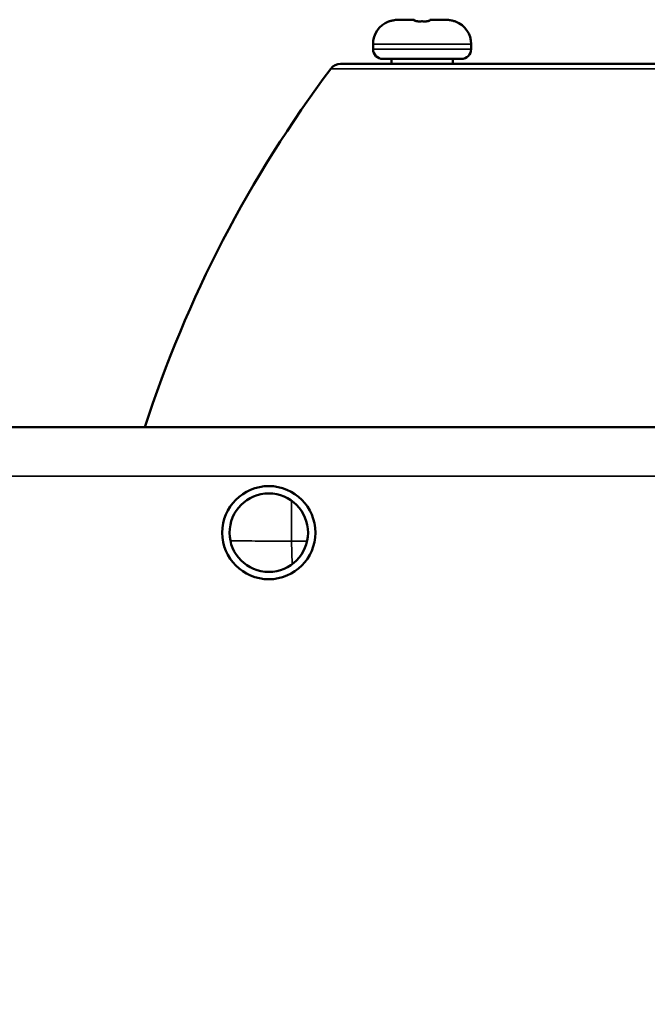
# Model space of a CAD drawing. Header units: millimetres. Extents: x 50 to 3176, y 50 to 2109.
# Tile 151 of 256: x 1211 to 1236, y 511 to 552. Entities that reach past the tile are written whole.
import ezdxf

# ---------------------------------------------------------------- set-up
doc = ezdxf.new("R2010")
doc.units = ezdxf.units.MM
doc.header["$LTSCALE"] = 10
doc.layers.add('Visible (ISO)', color=7, linetype='Continuous', lineweight=50)
doc.layers.add('Visible Narrow (ISO)', color=7, linetype='Continuous', lineweight=35)

msp = doc.modelspace()

# ---------------------------------------------------------------- linework, layer by layer
at = {"layer": 'Visible (ISO)'}
for p, q in [((1226.853, 551.5584), (1226.2662, 551.5584)), ((1228.1397, 551.5584), (1227.553, 551.5584)), ((1228.1398, 551.5584), (1228.1397, 551.5584)), ((1225.203, 550.3584), (1225.203, 550.5584)), ((1229.203, 550.3584), (1229.203, 550.5584)), ((1223.8815, 549.7584), (1342.0244, 549.7584)), ((1225.603, 549.9584), (1228.803, 549.9584)), ((1225.953, 549.9584), (1225.953, 549.7584)), ((1228.453, 549.9584), (1228.453, 549.7584)), ((1012.953, 534.9384), (1362.953, 534.9384))]:
    msp.add_line(p, q, dxfattribs=at)
for centre, radius in [((1220.953, 530.6384), 1.9), ((1220.953, 530.6384), 1.6), ((1187.953, 493.4384), 25.0206)]:
    msp.add_circle(centre, radius, dxfattribs=at)
for centre, radius, start, end in [((1226.203, 550.5584), 1, 111.61824, 180), ((1225.853, 551.4416), 0.05, 84.74595, 111.61819), ((1226.853, 551.5084), 0.05, 11.51058, 90.0066), ((1227.553, 551.5084), 0.05, 89.99203, 168.48975), ((1228.553, 551.4416), 0.05, 68.38181, 95.25418), ((1228.203, 550.5584), 1, 0, 68.38176), ((1225.603, 550.3584), 0.4, 180, 270), ((1228.803, 550.3584), 0.4, 270, 0), ((1223.8815, 549.2584), 0.5, 90, 143.07956), ((1263.6394, 519.4356), 50.2, 143.12553, 162.01176)]:
    msp.add_arc(centre, radius, start, end, dxfattribs=at)
for centre, major_axis, ratio, start_param, end_param in [((1226.2651, 550.4605), (-0.9192, -0.6011), 0.999555, 4.132459, 4.1324862), ((1227.9617, 550.0302), (-0.5723, -1.4543), 0.8204583, 3.4538095, 3.4538887)]:
    msp.add_ellipse(centre, major_axis=major_axis, ratio=ratio, start_param=start_param, end_param=end_param, dxfattribs=at)
for points, knots in [([(1225.8489, 551.4895), (1225.8489, 551.4895), (1225.8493, 551.4895), (1225.8513, 551.4899), (1225.8538, 551.4905), (1225.8621, 551.4925), (1225.8695, 551.4944), (1225.89, 551.4998), (1225.9045, 551.5037), (1225.9395, 551.5128), (1225.961, 551.5181), (1226.0085, 551.5291), (1226.0353, 551.5347), (1226.0733, 551.5416), (1226.0842, 551.5435), (1226.0952, 551.5452)], [0.010469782, 0.010469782, 0.010469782, 0.010469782, 0.011845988, 0.011845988, 0.014821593, 0.014821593, 0.019888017, 0.019888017, 0.026621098, 0.026621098, 0.034335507, 0.034335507, 0.042673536, 0.042673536, 0.046004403, 0.046004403, 0.046004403, 0.046004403]), ([(1225.8575, 551.4914), (1225.8628, 551.4927), (1225.87, 551.4945), (1225.8902, 551.4999), (1225.9047, 551.5038), (1225.9397, 551.5128), (1225.9612, 551.5182), (1226.0087, 551.5291), (1226.0355, 551.5348), (1226.0735, 551.5416), (1226.0843, 551.5435), (1226.0952, 551.5452)], [0.015029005, 0.015029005, 0.015029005, 0.015029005, 0.019910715, 0.019910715, 0.026641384, 0.026641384, 0.034355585, 0.034355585, 0.042695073, 0.042695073, 0.045998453, 0.045998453, 0.045998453, 0.045998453]), ([(1226.0952, 551.5452), (1226.1065, 551.547), (1226.1179, 551.5486), (1226.1406, 551.5514), (1226.1519, 551.5526), (1226.1747, 551.5547), (1226.1861, 551.5556), (1226.209, 551.557), (1226.2204, 551.5576), (1226.2433, 551.5583), (1226.2547, 551.5584), (1226.2662, 551.5584)], [4.55761707, 4.55761707, 4.55761707, 4.55761707, 4.58864043, 4.58864043, 4.61966379, 4.61966379, 4.65068714, 4.65068714, 4.6817105, 4.6817105, 4.71273386, 4.71273386, 4.71273386, 4.71273386]), ([(1226.8918, 551.5238), (1226.8918, 551.5238), (1226.8921, 551.5236), (1226.8938, 551.5225), (1226.8963, 551.5211), (1226.9046, 551.5171), (1226.9115, 551.5144), (1226.9306, 551.508), (1226.9441, 551.5044), (1226.9765, 551.4977), (1226.9962, 551.4947), (1227.0382, 551.4907), (1227.061, 551.4897), (1227.0896, 551.4898), (1227.0956, 551.4899), (1227.1015, 551.4901)], [0.007262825, 0.007262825, 0.007262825, 0.007262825, 0.008737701, 0.008737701, 0.012013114, 0.012013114, 0.016718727, 0.016718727, 0.022857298, 0.022857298, 0.029711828, 0.029711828, 0.036563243, 0.036563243, 0.038340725, 0.038340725, 0.038340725, 0.038340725]), ([(1227.1015, 551.4901), (1227.1082, 551.4903), (1227.115, 551.4905), (1227.1285, 551.4908), (1227.1353, 551.4909), (1227.1488, 551.4912), (1227.1556, 551.4913), (1227.1691, 551.4914), (1227.1759, 551.4915), (1227.1894, 551.4916), (1227.1962, 551.4916), (1227.203, 551.4916)], [4.682809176, 4.682809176, 4.682809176, 4.682809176, 4.688740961, 4.688740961, 4.694672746, 4.694672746, 4.700604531, 4.700604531, 4.706536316, 4.706536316, 4.712468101, 4.712468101, 4.712468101, 4.712468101]), ([(1227.203, 551.4916), (1227.2097, 551.4916), (1227.2165, 551.4916), (1227.23, 551.4915), (1227.2368, 551.4914), (1227.2503, 551.4913), (1227.2571, 551.4912), (1227.2706, 551.4909), (1227.2774, 551.4908), (1227.2909, 551.4905), (1227.2977, 551.4903), (1227.3044, 551.4901)], [4.712359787, 4.712359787, 4.712359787, 4.712359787, 4.718271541, 4.718271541, 4.724183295, 4.724183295, 4.730095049, 4.730095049, 4.736006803, 4.736006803, 4.741918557, 4.741918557, 4.741918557, 4.741918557]), ([(1227.3044, 551.4901), (1227.3271, 551.4894), (1227.3501, 551.4899), (1227.3927, 551.4928), (1227.4129, 551.4952), (1227.449, 551.5014), (1227.4653, 551.5053), (1227.4919, 551.5132), (1227.5026, 551.5175), (1227.5113, 551.522), (1227.5131, 551.5231), (1227.514, 551.5238), (1227.5141, 551.5238), (1227.5141, 551.5238)], [0, 0, 0, 0, 0.006808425, 0.006808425, 0.013457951, 0.013457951, 0.02024146, 0.02024146, 0.027148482, 0.027148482, 0.030157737, 0.030157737, 0.031049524, 0.031049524, 0.031049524, 0.031049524]), ([(1227.3044, 551.4901), (1227.3271, 551.4894), (1227.3501, 551.4899), (1227.3927, 551.4928), (1227.4128, 551.4952), (1227.4489, 551.5014), (1227.4652, 551.5052), (1227.4889, 551.5123), (1227.4977, 551.5156), (1227.504, 551.5184)], [0, 0, 0, 0, 0.00680182, 0.00680182, 0.013453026, 0.013453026, 0.020233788, 0.020233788, 0.025622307, 0.025622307, 0.025622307, 0.025622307]), ([(1228.1398, 551.5584), (1228.1512, 551.5584), (1228.1627, 551.5583), (1228.1856, 551.5576), (1228.197, 551.557), (1228.2198, 551.5556), (1228.2312, 551.5547), (1228.254, 551.5526), (1228.2654, 551.5514), (1228.2881, 551.5486), (1228.2994, 551.547), (1228.3107, 551.5452)], [4.712098, 4.712098, 4.712098, 4.712098, 4.74311261, 4.74311261, 4.77412723, 4.77412723, 4.80514184, 4.80514184, 4.83615646, 4.83615646, 4.86717107, 4.86717107, 4.86717107, 4.86717107]), ([(1228.3107, 551.5452), (1228.3397, 551.5407), (1228.3689, 551.5351), (1228.4228, 551.5234), (1228.4483, 551.5173), (1228.4924, 551.5061), (1228.5117, 551.5009), (1228.5334, 551.4952), (1228.5393, 551.4937), (1228.5457, 551.4921), (1228.5471, 551.4917), (1228.5484, 551.4914)], [0, 0, 0, 0, 0.00879892, 0.00879892, 0.017437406, 0.017437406, 0.02589142, 0.02589142, 0.029749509, 0.029749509, 0.030940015, 0.030940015, 0.030940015, 0.030940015]), ([(1228.3107, 551.5452), (1228.3397, 551.5406), (1228.3689, 551.535), (1228.4229, 551.5234), (1228.4484, 551.5173), (1228.4924, 551.5061), (1228.5118, 551.5009), (1228.5334, 551.4952), (1228.5394, 551.4937), (1228.5486, 551.4913), (1228.5522, 551.4905), (1228.556, 551.4896), (1228.557, 551.4895), (1228.557, 551.4895)], [0, 0, 0, 0, 0.008809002, 0.008809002, 0.017447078, 0.017447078, 0.025900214, 0.025900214, 0.029755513, 0.029755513, 0.033245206, 0.033245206, 0.035488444, 0.035488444, 0.035488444, 0.035488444])]:
    msp.add_open_spline(points, degree=3, knots=knots, dxfattribs=at)
at = {"layer": 'Visible Narrow (ISO)'}
for p, q in [((1225.8344, 551.4865), (1225.8345, 551.4881)), ((1226.0952, 551.5451), (1226.0952, 551.5452)), ((1227.1016, 551.4865), (1227.1015, 551.4901)), ((1228.3107, 551.5451), (1228.3107, 551.5452)), ((1228.5714, 551.4881), (1228.5715, 551.4865)), ((1225.203, 550.5584), (1229.203, 550.5584)), ((1229.203, 550.3584), (1225.203, 550.3584)), ((1282.9519, 549.5588), (1223.4818, 549.5588)), ((1362.953, 532.9384), (1012.953, 532.9384)), ((1221.8752, 531.9459), (1221.8752, 530.2943)), ((1222.5155, 530.2943), (1221.8752, 530.2943)), ((1221.9016, 529.35), (1221.8752, 530.2943))]:
    msp.add_line(p, q, dxfattribs=at)
for radius in [26.1573, 25.6575, 25.5128, 25.0203, 24.8897]:
    msp.add_circle((1187.953, 493.4384), radius, dxfattribs=at)
for radius in [24.8613, 24.6727]:
    msp.add_arc((1187.953, 493.4384), radius, 13.63945, 76.36055, dxfattribs=at)
for centre, major_axis, ratio, start_param, end_param in [((1225.853, 551.4401), (0.0464, 0.0186), 0.9996843, 1.2092891, 1.5707963), ((1226.2651, 550.4605), (-0.9192, -0.6011), 0.999555, 4.1324865, 4.2887969), ((1226.8957, 550.0257), (-0.0427, 1.5328), 0.0140712, 6.2831071, 6.4145511), ((1226.853, 551.4958), (0.0427, 0.0257), 0.9944264, 0, 1.0733845), ((1227.553, 551.4958), (-0.0427, 0.0257), 0.9944244, 5.2095415, 6.2831853), ((1227.5251, 550.4605), (0.0279, 1.0979), 0.0163779, 6.1278769, 6.2838403), ((1227.9617, 550.0302), (-0.5723, -1.4543), 0.8204583, 3.3219244, 3.4538095), ((1228.553, 551.4401), (0.05, -0.0009), 0.9995645, 1.209303, 1.5707963)]:
    msp.add_ellipse(centre, major_axis=major_axis, ratio=ratio, start_param=start_param, end_param=end_param, dxfattribs=at)
for points, knots in [([(1226.0952, 551.5451), (1226.0765, 551.5422), (1226.0583, 551.5389), (1226.0386, 551.535), (1226.0362, 551.5346), (1226.0192, 551.5311), (1226.0052, 551.5281), (1225.987, 551.524), (1225.9825, 551.5229), (1225.9669, 551.5193), (1225.9561, 551.5167), (1225.9394, 551.5125), (1225.9333, 551.5109), (1225.9149, 551.5062), (1225.9036, 551.5032), (1225.8913, 551.4999), (1225.8889, 551.4993), (1225.8771, 551.4961), (1225.8689, 551.4939), (1225.8604, 551.4917), (1225.859, 551.4913), (1225.8522, 551.4896), (1225.8477, 551.4885), (1225.8425, 551.4873), (1225.8411, 551.487), (1225.8365, 551.4861), (1225.8347, 551.486), (1225.8344, 551.4864), (1225.8344, 551.4864), (1225.8344, 551.4865)], [0, 0, 0, 0, 0.1253465, 0.1253465, 0.1428571, 0.1428571, 0.2499687, 0.2499687, 0.2857143, 0.2857143, 0.3740097, 0.3740097, 0.4285714, 0.4285714, 0.5438275, 0.5438275, 0.5714286, 0.5714286, 0.6885438, 0.6885438, 0.7142857, 0.7142857, 0.8116697, 0.8116697, 0.8571429, 0.8571429, 0.9791801, 0.9791801, 1, 1, 1, 1]), ([(1227.1016, 551.4865), (1227.0873, 551.486), (1227.0729, 551.486), (1227.0551, 551.4865), (1227.0519, 551.4867), (1227.0369, 551.4873), (1227.0251, 551.4881), (1227.0075, 551.4897), (1227.0015, 551.4904), (1226.9823, 551.4927), (1226.97, 551.4946), (1226.9551, 551.4975), (1226.952, 551.4981), (1226.9365, 551.5013), (1226.9248, 551.5043), (1226.9122, 551.508), (1226.9104, 551.5086), (1226.9009, 551.5116), (1226.8938, 551.5142), (1226.8836, 551.5184), (1226.8801, 551.5199), (1226.8706, 551.5245), (1226.8654, 551.5274), (1226.8598, 551.5315), (1226.8584, 551.5326), (1226.8533, 551.5372), (1226.8512, 551.5407), (1226.8506, 551.5443), (1226.8505, 551.5447), (1226.8505, 551.5451)], [0, 0, 0, 0, 0.11695905, 0.11695905, 0.14285714, 0.14285714, 0.23614453, 0.23614453, 0.28571429, 0.28571429, 0.39849325, 0.39849325, 0.42857143, 0.42857143, 0.55086202, 0.55086202, 0.57142857, 0.57142857, 0.66153833, 0.66153833, 0.71428571, 0.71428571, 0.8178296, 0.8178296, 0.85714286, 0.85714286, 0.98213034, 0.98213034, 0.99999943, 0.99999943, 0.99999943, 0.99999943]), ([(1227.1016, 551.4865), (1227.1127, 551.4869), (1227.1351, 551.4875), (1227.1689, 551.488), (1227.1916, 551.4881), (1227.203, 551.4881)], [0.00002294, 0.00002294, 0.00002294, 0.00002294, 0.33333333, 0.66666667, 0.99997983, 0.99997983, 0.99997983, 0.99997983]), ([(1227.203, 551.4881), (1227.2143, 551.4881), (1227.237, 551.488), (1227.2708, 551.4875), (1227.2932, 551.4869), (1227.3043, 551.4865)], [0, 0, 0, 0, 0.33333333, 0.66666667, 0.99997651, 0.99997651, 0.99997651, 0.99997651]), ([(1227.5554, 551.5451), (1227.5554, 551.5424), (1227.554, 551.5393), (1227.5505, 551.5355), (1227.5498, 551.5347), (1227.5461, 551.5313), (1227.5423, 551.5286), (1227.5351, 551.5245), (1227.5326, 551.5232), (1227.5247, 551.5193), (1227.5186, 551.5167), (1227.5075, 551.5125), (1227.5028, 551.5109), (1227.4877, 551.5061), (1227.4766, 551.5031), (1227.462, 551.4998), (1227.4591, 551.4992), (1227.4436, 551.4959), (1227.4304, 551.4937), (1227.4138, 551.4915), (1227.4111, 551.4912), (1227.3969, 551.4895), (1227.3848, 551.4884), (1227.367, 551.4873), (1227.3614, 551.487), (1227.3408, 551.4861), (1227.3263, 551.486), (1227.3094, 551.4864), (1227.3069, 551.4864), (1227.3043, 551.4865)], [0.0000006, 0.0000006, 0.0000006, 0.0000006, 0.11611695, 0.11611695, 0.14285714, 0.14285714, 0.24048209, 0.24048209, 0.28571429, 0.28571429, 0.3718675, 0.3718675, 0.42857143, 0.42857143, 0.5438592, 0.5438592, 0.57142857, 0.57142857, 0.69155404, 0.69155404, 0.71428571, 0.71428571, 0.81136544, 0.81136544, 0.85714286, 0.85714286, 0.97829927, 0.97829927, 1, 1, 1, 1]), ([(1228.5715, 551.4865), (1228.5717, 551.486), (1228.5703, 551.486), (1228.5675, 551.4865), (1228.5669, 551.4866), (1228.5664, 551.4867), (1228.5658, 551.4868), (1228.5631, 551.4874), (1228.5594, 551.4882), (1228.5549, 551.4893), (1228.5526, 551.4899), (1228.5501, 551.4905), (1228.5475, 551.4912), (1228.5412, 551.4928), (1228.534, 551.4947), (1228.5256, 551.497), (1228.5233, 551.4976), (1228.521, 551.4982), (1228.5186, 551.4988), (1228.5088, 551.5015), (1228.4977, 551.5044), (1228.4853, 551.5077), (1228.4832, 551.5082), (1228.4811, 551.5087), (1228.479, 551.5093), (1228.4689, 551.5119), (1228.4581, 551.5146), (1228.4466, 551.5174), (1228.441, 551.5188), (1228.4352, 551.5202), (1228.4294, 551.5215), (1228.4152, 551.5249), (1228.4005, 551.5282), (1228.3852, 551.5314), (1228.3812, 551.5322), (1228.3773, 551.533), (1228.3733, 551.5338), (1228.3555, 551.5375), (1228.3367, 551.5409), (1228.3172, 551.5441), (1228.315, 551.5445), (1228.3129, 551.5448), (1228.3107, 551.5451)], [0, 0, 0, 0, 0.1213009, 0.1213009, 0.1213009, 0.1428571, 0.1428571, 0.1428571, 0.2376759, 0.2376759, 0.2376759, 0.2857143, 0.2857143, 0.2857143, 0.3980318, 0.3980318, 0.3980318, 0.4285714, 0.4285714, 0.4285714, 0.5512043, 0.5512043, 0.5512043, 0.5714286, 0.5714286, 0.5714286, 0.6670789, 0.6670789, 0.6670789, 0.7142857, 0.7142857, 0.7142857, 0.8281347, 0.8281347, 0.8281347, 0.8571429, 0.8571429, 0.8571429, 0.9858595, 0.9858595, 0.9858595, 1, 1, 1, 1]), ([(1219.3888, 530.3018), (1219.6796, 530.301), (1219.9715, 530.3001), (1220.6237, 530.2982), (1220.9843, 530.2971), (1221.5218, 530.2954), (1221.6985, 530.2948), (1221.8752, 530.2943)], [0.84616217, 0.84616217, 0.84616217, 0.84616217, 0.90050737, 0.90050737, 0.96730738, 0.96730738, 1, 1, 1, 1])]:
    msp.add_open_spline(points, degree=3, knots=knots, dxfattribs=at)

doc.saveas('drawing.dxf')
